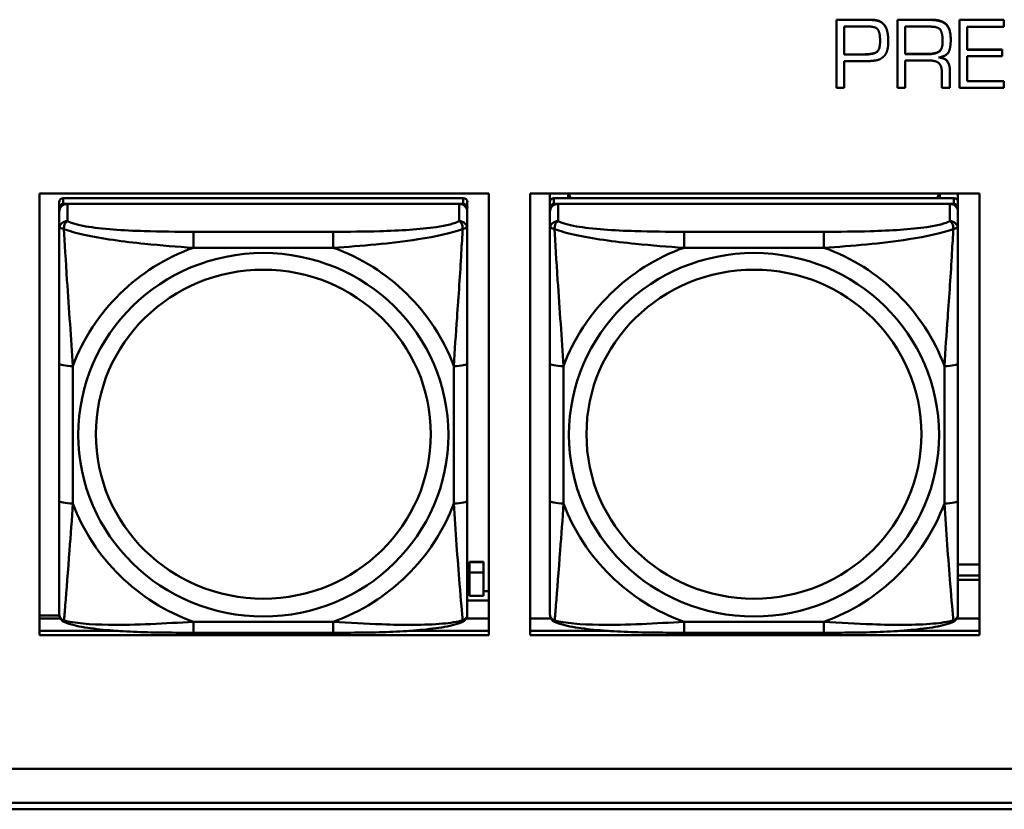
# Model space of a CAD drawing. Header units: inches. Extents: x 0.8 to 72.9, y -7.8 to 49.3.
# Tile 59 of 256: x 43.1 to 44.6, y 5.4 to 6.5. Entities that reach past the tile are written whole.
import ezdxf

# ---------------------------------------------------------------- set-up
doc = ezdxf.new("R2010")
doc.units = ezdxf.units.IN
doc.header["$MEASUREMENT"] = 0
doc.layers.add('Visible Edges(ROSSANSI)', color=7, linetype='Continuous', lineweight=50)
doc.layers.add('Visible Tangent Edges(ROSSANSI)', color=7, linetype='Continuous', lineweight=50)

msp = doc.modelspace()

# ---------------------------------------------------------------- linework, layer by layer
at = {"layer": 'Visible Edges(ROSSANSI)'}
for p, q in [((44.3156, 6.5485), (44.3622, 6.5485)), ((44.3156, 6.5485), (44.3156, 6.5481)), ((44.3622, 6.5481), (44.3156, 6.5481)), ((44.3156, 6.5481), (44.3156, 6.4499)), ((44.4038, 6.5485), (44.4512, 6.5485)), ((44.4038, 6.5485), (44.4038, 6.5481)), ((44.4512, 6.5481), (44.4038, 6.5481)), ((44.4038, 6.5481), (44.4038, 6.4499)), ((44.4933, 6.5485), (44.4933, 6.5481)), ((44.4933, 6.5485), (44.5575, 6.5485)), ((44.4933, 6.5481), (44.4933, 6.4499)), ((44.5575, 6.5481), (44.4933, 6.5481)), ((44.5575, 6.5485), (44.5575, 6.5481)), ((44.5575, 6.5383), (44.5575, 6.5481)), ((44.3265, 6.498), (44.3265, 6.5384)), ((44.3265, 6.5384), (44.3568, 6.5384)), ((44.3594, 6.5386), (44.3619, 6.5386)), ((44.4149, 6.4986), (44.4149, 6.5384)), ((44.4149, 6.5384), (44.4513, 6.5384)), ((44.5043, 6.5383), (44.5575, 6.5383)), ((44.5043, 6.505), (44.5043, 6.5383)), ((44.3901, 6.5239), (44.3901, 6.5235)), ((44.3903, 6.5178), (44.3903, 6.5175)), ((44.4807, 6.5201), (44.4807, 6.5197)), ((44.3265, 6.4983), (44.3532, 6.4983)), ((44.3532, 6.498), (44.3265, 6.498)), ((44.4149, 6.499), (44.4474, 6.499)), ((44.4474, 6.4986), (44.4149, 6.4986)), ((44.5043, 6.5054), (44.5552, 6.5054)), ((44.5552, 6.505), (44.5043, 6.505)), ((44.5552, 6.5054), (44.5552, 6.505)), ((44.5552, 6.4957), (44.5552, 6.505)), ((44.3265, 6.4884), (44.3555, 6.4884)), ((44.3265, 6.4499), (44.3265, 6.4884)), ((44.4149, 6.4895), (44.4489, 6.4895)), ((44.4149, 6.4499), (44.4149, 6.4895)), ((44.5043, 6.4957), (44.5552, 6.4957)), ((44.5043, 6.4593), (44.5043, 6.4957)), ((44.4678, 6.4724), (44.4678, 6.4499)), ((44.4794, 6.4753), (44.4794, 6.4749)), ((44.4794, 6.4499), (44.4794, 6.4749)), ((44.5043, 6.4597), (44.5575, 6.4597)), ((44.5575, 6.4593), (44.5043, 6.4593)), ((44.5575, 6.4597), (44.5575, 6.4593)), ((44.5575, 6.4499), (44.5575, 6.4593)), ((44.3156, 6.4499), (44.3265, 6.4499)), ((44.4038, 6.4499), (44.4149, 6.4499)), ((44.4678, 6.4499), (44.4794, 6.4499)), ((44.4933, 6.4499), (44.5575, 6.4499)), ((43.1619, 5.6581), (43.1619, 6.2969)), ((43.1619, 6.2969), (43.8125, 6.2969)), ((43.1907, 6.2845), (43.1907, 6.2762)), ((43.7753, 6.2903), (43.1966, 6.2903)), ((43.7812, 6.2762), (43.7812, 6.2845)), ((43.8125, 6.2969), (43.8125, 5.6581)), ((43.8719, 5.6581), (43.8719, 6.2969)), ((43.8719, 6.2969), (44.5225, 6.2969)), ((43.9007, 6.2845), (43.9007, 6.2969)), ((43.9007, 6.2845), (43.9007, 6.2762)), ((44.4853, 6.2903), (43.9066, 6.2903)), ((43.9273, 6.2903), (43.9273, 6.2969)), ((43.931, 6.2903), (43.9277, 6.2969)), ((44.4642, 6.2969), (44.4609, 6.2903)), ((44.4647, 6.2969), (44.4647, 6.2903)), ((44.4912, 6.2969), (44.4912, 6.2845)), ((44.4912, 6.2762), (44.4912, 6.2845)), ((44.5225, 6.2969), (44.5225, 5.6581)), ((43.1907, 6.2704), (43.1907, 6.2762)), ((43.1907, 6.2704), (43.1907, 6.2455)), ((43.1966, 6.282), (43.7753, 6.282)), ((43.7694, 6.282), (43.2025, 6.282)), ((43.7812, 6.2762), (43.7812, 6.2704)), ((43.7812, 6.2455), (43.7812, 6.2704)), ((43.9007, 6.2704), (43.9007, 6.2762)), ((43.9007, 6.2704), (43.9007, 6.2455)), ((43.9066, 6.282), (44.4853, 6.282)), ((44.4794, 6.282), (43.9125, 6.282)), ((44.4912, 6.2762), (44.4912, 6.2704)), ((44.4912, 6.2455), (44.4912, 6.2704)), ((43.1907, 6.0511), (43.1907, 5.8524)), ((43.7812, 5.8524), (43.7812, 6.0511)), ((43.9007, 6.0511), (43.9007, 5.8524)), ((44.4912, 5.8524), (44.4912, 6.0511)), ((43.7844, 5.7634), (43.7844, 5.7642)), ((43.8044, 5.7642), (43.7844, 5.7642)), ((43.7844, 5.7486), (43.7844, 5.7634)), ((43.7844, 5.7634), (43.8044, 5.7634)), ((43.8044, 5.7642), (43.8044, 5.7634)), ((43.8044, 5.7634), (43.8044, 5.7486)), ((44.4912, 5.7603), (44.5225, 5.7603)), ((43.7844, 5.7486), (43.8044, 5.7486)), ((43.7844, 5.715), (43.7844, 5.7486)), ((43.8044, 5.7486), (43.8044, 5.715)), ((44.4912, 5.7445), (44.5225, 5.7445)), ((44.5225, 5.7381), (44.4912, 5.7381)), ((43.7812, 5.7215), (43.7844, 5.7215)), ((43.8044, 5.715), (43.7844, 5.715)), ((43.8044, 5.7215), (43.8125, 5.7215)), ((43.7812, 5.7084), (43.8125, 5.7084)), ((43.1619, 5.6867), (43.1909, 5.6867)), ((43.1619, 5.6819), (43.1926, 5.6819)), ((43.7793, 5.6819), (43.8125, 5.6819)), ((43.8719, 5.6819), (43.9026, 5.6819)), ((44.4893, 5.6819), (44.5225, 5.6819)), ((43.1619, 5.6642), (43.2754, 5.6642)), ((43.2754, 5.6642), (43.1619, 5.6642)), ((43.8125, 5.6581), (43.1619, 5.6581)), ((43.5871, 5.6615), (43.3848, 5.6615)), ((43.6965, 5.6642), (43.8125, 5.6642)), ((43.8125, 5.6642), (43.6965, 5.6642)), ((43.8719, 5.6642), (43.9854, 5.6642)), ((43.9854, 5.6642), (43.8719, 5.6642)), ((44.5225, 5.6581), (43.8719, 5.6581)), ((44.2971, 5.6615), (44.0948, 5.6615)), ((44.4065, 5.6642), (44.5225, 5.6642)), ((44.5225, 5.6642), (44.4065, 5.6642)), ((35.8146, 5.4648), (53.1898, 5.4648)), ((53.1898, 5.4644), (35.8146, 5.4644)), ((35.8647, 5.4153), (53.2398, 5.4153)), ((53.2398, 5.4061), (35.8647, 5.4061))]:
    msp.add_line(p, q, dxfattribs=at)
for centre, major_axis, start_param, end_param in [((43.1966, 6.2845), (-0.00591, 0), 4.712389, 6.283185), ((43.7753, 6.2845), (0.00591, 0), 0, 1.570796), ((43.9066, 6.2845), (-0.00591, 0), 4.712389, 6.283185), ((44.4853, 6.2845), (0.00591, 0), 0, 1.570796), ((43.2025, 6.2704), (-0.0118, 0), 4.712389, 6.283185), ((43.1966, 6.2762), (-0.00591, 0), 4.712389, 6.283185), ((43.7694, 6.2704), (0.0118, 0), 0, 1.570796), ((43.7753, 6.2762), (0.00591, 0), 0, 1.570796), ((43.9125, 6.2704), (-0.0118, 0), 4.712389, 6.283185), ((43.9066, 6.2762), (-0.00591, 0), 4.712389, 6.283185), ((44.4794, 6.2704), (0.0118, 0), 0, 1.570796), ((44.4853, 6.2762), (0.00591, 0), 0, 1.570796)]:
    msp.add_ellipse(centre, major_axis=major_axis, ratio=0.981793, start_param=start_param, end_param=end_param, dxfattribs=at)
for points in [[(44.3622, 6.5485), (44.3637, 6.5485), (44.3667, 6.5485), (44.3684, 6.5483)], [(44.3684, 6.5479), (44.3667, 6.5481), (44.3637, 6.5481), (44.3622, 6.5481)], [(44.3684, 6.5483), (44.3721, 6.548), (44.3792, 6.5461), (44.382, 6.5436)], [(44.382, 6.5432), (44.3792, 6.5457), (44.3721, 6.5476), (44.3684, 6.5479)], [(44.382, 6.5436), (44.3864, 6.5398), (44.3896, 6.5295), (44.3901, 6.5239)], [(44.3901, 6.5235), (44.3896, 6.5291), (44.3864, 6.5394), (44.382, 6.5432)], [(44.4512, 6.5485), (44.4668, 6.5485), (44.4807, 6.5358), (44.4807, 6.5201)], [(44.4807, 6.5197), (44.4807, 6.5354), (44.4668, 6.5481), (44.4512, 6.5481)], [(44.3568, 6.5384), (44.3574, 6.5384), (44.3588, 6.5384), (44.3594, 6.5386)], [(44.3619, 6.5386), (44.3731, 6.5386), (44.3785, 6.5282), (44.3785, 6.5178)], [(44.4513, 6.5384), (44.4636, 6.5384), (44.469, 6.5277), (44.469, 6.517)], [(44.3785, 6.5178), (44.3785, 6.5038), (44.3666, 6.498), (44.3532, 6.498)], [(44.39, 6.5101), (44.3901, 6.512), (44.3903, 6.5157), (44.3903, 6.5175)], [(44.3901, 6.5239), (44.3901, 6.5224), (44.3903, 6.5193), (44.3903, 6.5178)], [(44.3903, 6.5175), (44.3903, 6.5189), (44.3901, 6.5221), (44.3901, 6.5235)], [(44.469, 6.517), (44.469, 6.5059), (44.4588, 6.4986), (44.4474, 6.4986)], [(44.4632, 6.4937), (44.4762, 6.4961), (44.4807, 6.5099), (44.4807, 6.5197)], [(44.3838, 6.4953), (44.3868, 6.4982), (44.3895, 6.506), (44.39, 6.5101)], [(44.3555, 6.4884), (44.3566, 6.4884), (44.3589, 6.4885), (44.3601, 6.4885)], [(44.3601, 6.4885), (44.3602, 6.4885), (44.3604, 6.4885), (44.3606, 6.4885)], [(44.3606, 6.4885), (44.3669, 6.4887), (44.379, 6.4906), (44.3838, 6.4953)], [(44.4489, 6.4895), (44.4587, 6.4895), (44.4678, 6.4821), (44.4678, 6.4724)], [(44.4794, 6.4749), (44.4794, 6.483), (44.4719, 6.4932), (44.4632, 6.4937)]]:
    msp.add_open_spline(points, degree=2, dxfattribs=at)
for points, degree, knots in [([(44.3532, 6.4983), (44.3666, 6.4983), (44.3785, 6.5041), (44.3785, 6.518)], 2, [0, 0, 0, 1, 1.993549, 1.993549, 1.993549]), ([(44.4474, 6.499), (44.4588, 6.499), (44.469, 6.5062), (44.469, 6.5172)], 2, [0, 0, 0, 1, 1.992612, 1.992612, 1.992612]), ([(44.4646, 6.494), (44.4722, 6.4932), (44.4794, 6.4834), (44.4794, 6.4753)], 2, [0.079517, 0.079517, 0.079517, 1, 2, 2, 2]), ([(43.1907, 6.2455), (43.1907, 6.2364), (43.1907, 6.2212), (43.1907, 6.204), (43.1907, 6.1776), (43.1907, 6.1473), (43.1907, 6.1179), (43.1907, 6.0955), (43.1907, 6.0731), (43.1907, 6.0511)], 3, [-0.7968224, -0.7968224, -0.7968224, -0.7968224, -0.6514613, -0.6514613, -0.6514613, -0.427691, -0.427691, -0.427691, -0.2569517, -0.2569517, -0.2569517, -0.2569517]), ([(43.7812, 6.0511), (43.7812, 6.0743), (43.7812, 6.098), (43.7812, 6.1217), (43.7812, 6.1528), (43.7812, 6.1851), (43.7812, 6.2119), (43.7812, 6.2258), (43.7812, 6.2378), (43.7812, 6.2455)], 3, [0.2569537, 0.2569537, 0.2569537, 0.2569537, 0.4371919, 0.4371919, 0.4371919, 0.6739428, 0.6739428, 0.6739428, 0.7963818, 0.7963818, 0.7963818, 0.7963818]), ([(43.9007, 6.2455), (43.9007, 6.2364), (43.9007, 6.2212), (43.9007, 6.204), (43.9007, 6.1776), (43.9007, 6.1473), (43.9007, 6.1179), (43.9007, 6.0955), (43.9007, 6.0731), (43.9007, 6.0511)], 3, [-0.7968224, -0.7968224, -0.7968224, -0.7968224, -0.6514613, -0.6514613, -0.6514613, -0.427691, -0.427691, -0.427691, -0.2569517, -0.2569517, -0.2569517, -0.2569517]), ([(44.4912, 6.0511), (44.4912, 6.0743), (44.4912, 6.098), (44.4912, 6.1217), (44.4912, 6.1528), (44.4912, 6.1851), (44.4912, 6.2119), (44.4912, 6.2258), (44.4912, 6.2378), (44.4912, 6.2455)], 3, [0.2569537, 0.2569537, 0.2569537, 0.2569537, 0.4371919, 0.4371919, 0.4371919, 0.6739428, 0.6739428, 0.6739428, 0.7963818, 0.7963818, 0.7963818, 0.7963818]), ([(43.1907, 5.8524), (43.1907, 5.8292), (43.1907, 5.8058), (43.1907, 5.7836), (43.1907, 5.7545), (43.1907, 5.7262), (43.1907, 5.7073), (43.1907, 5.6976), (43.1907, 5.6907), (43.1907, 5.6889)], 3, [0.2569537, 0.2569537, 0.2569537, 0.2569537, 0.4371919, 0.4371919, 0.4371919, 0.6739428, 0.6739428, 0.6739428, 0.7963818, 0.7963818, 0.7963818, 0.7963818]), ([(43.7812, 5.6889), (43.7812, 5.6911), (43.7812, 5.7003), (43.7812, 5.7131), (43.7812, 5.7326), (43.7812, 5.7595), (43.7812, 5.7872), (43.7812, 5.8084), (43.7812, 5.8304), (43.7812, 5.8524)], 3, [-0.7968224, -0.7968224, -0.7968224, -0.7968224, -0.6514613, -0.6514613, -0.6514613, -0.427691, -0.427691, -0.427691, -0.2569517, -0.2569517, -0.2569517, -0.2569517]), ([(43.9007, 5.8524), (43.9007, 5.8292), (43.9007, 5.8058), (43.9007, 5.7836), (43.9007, 5.7545), (43.9007, 5.7262), (43.9007, 5.7073), (43.9007, 5.6976), (43.9007, 5.6907), (43.9007, 5.6889)], 3, [0.2569537, 0.2569537, 0.2569537, 0.2569537, 0.4371919, 0.4371919, 0.4371919, 0.6739428, 0.6739428, 0.6739428, 0.7963818, 0.7963818, 0.7963818, 0.7963818]), ([(44.4912, 5.6889), (44.4912, 5.6911), (44.4912, 5.7003), (44.4912, 5.7131), (44.4912, 5.7326), (44.4912, 5.7595), (44.4912, 5.7872), (44.4912, 5.8084), (44.4912, 5.8304), (44.4912, 5.8524)], 3, [-0.7968224, -0.7968224, -0.7968224, -0.7968224, -0.6514613, -0.6514613, -0.6514613, -0.427691, -0.427691, -0.427691, -0.2569517, -0.2569517, -0.2569517, -0.2569517]), ([(43.1987, 5.6766), (43.1977, 5.6771), (43.1966, 5.6777), (43.1946, 5.6792), (43.1937, 5.6802), (43.1924, 5.6821), (43.1919, 5.6831), (43.1912, 5.685), (43.191, 5.6859), (43.1907, 5.6875), (43.1907, 5.6883), (43.1907, 5.6889)], 3, [0.02510739, 0.02510739, 0.02510739, 0.02510739, 0.03073999, 0.03073999, 0.03637259, 0.03637259, 0.0420052, 0.0420052, 0.0476378, 0.0476378, 0.0532704, 0.0532704, 0.0532704, 0.0532704]), ([(43.7732, 5.6766), (43.7743, 5.6771), (43.7753, 5.6777), (43.7773, 5.6792), (43.7782, 5.6802), (43.7795, 5.6821), (43.78, 5.6831), (43.7807, 5.685), (43.7809, 5.6859), (43.7812, 5.6875), (43.7812, 5.6883), (43.7812, 5.6889)], 3, [0.02510739, 0.02510739, 0.02510739, 0.02510739, 0.03073999, 0.03073999, 0.03637259, 0.03637259, 0.0420052, 0.0420052, 0.0476378, 0.0476378, 0.0532704, 0.0532704, 0.0532704, 0.0532704]), ([(43.9087, 5.6766), (43.9077, 5.6771), (43.9066, 5.6777), (43.9046, 5.6792), (43.9037, 5.6802), (43.9024, 5.6821), (43.9019, 5.6831), (43.9012, 5.685), (43.901, 5.6859), (43.9007, 5.6875), (43.9007, 5.6883), (43.9007, 5.6889)], 3, [0.02510739, 0.02510739, 0.02510739, 0.02510739, 0.03073999, 0.03073999, 0.03637259, 0.03637259, 0.0420052, 0.0420052, 0.0476378, 0.0476378, 0.0532704, 0.0532704, 0.0532704, 0.0532704]), ([(44.4832, 5.6766), (44.4843, 5.6771), (44.4853, 5.6777), (44.4873, 5.6792), (44.4882, 5.6802), (44.4895, 5.6821), (44.49, 5.6831), (44.4907, 5.685), (44.4909, 5.6859), (44.4912, 5.6875), (44.4912, 5.6883), (44.4912, 5.6889)], 3, [0.02510739, 0.02510739, 0.02510739, 0.02510739, 0.03073999, 0.03073999, 0.03637259, 0.03637259, 0.0420052, 0.0420052, 0.0476378, 0.0476378, 0.0532704, 0.0532704, 0.0532704, 0.0532704]), ([(43.3848, 5.6615), (43.3713, 5.6615), (43.3576, 5.6616), (43.3303, 5.6619), (43.3167, 5.6622), (43.2899, 5.6633), (43.2766, 5.664), (43.2509, 5.6661), (43.2387, 5.6675), (43.2166, 5.6711), (43.2072, 5.6731), (43.1987, 5.6766)], 3, [0.2569517, 0.2569517, 0.2569517, 0.2569517, 0.3597049, 0.3597049, 0.4624581, 0.4624581, 0.5652112, 0.5652112, 0.6679644, 0.6679644, 0.7707176, 0.7707176, 0.7707176, 0.7707176]), ([(43.7732, 5.6766), (43.7648, 5.6731), (43.7553, 5.6711), (43.7332, 5.6675), (43.721, 5.6662), (43.6953, 5.664), (43.682, 5.6633), (43.6552, 5.6622), (43.6416, 5.6619), (43.6143, 5.6616), (43.6006, 5.6615), (43.5871, 5.6615)], 3, [-0.7703505, -0.7703505, -0.7703505, -0.7703505, -0.6676711, -0.6676711, -0.5649918, -0.5649918, -0.4623124, -0.4623124, -0.3596331, -0.3596331, -0.2569537, -0.2569537, -0.2569537, -0.2569537]), ([(44.0948, 5.6615), (44.0813, 5.6615), (44.0676, 5.6616), (44.0403, 5.6619), (44.0267, 5.6622), (43.9999, 5.6633), (43.9866, 5.664), (43.9609, 5.6661), (43.9487, 5.6675), (43.9266, 5.6711), (43.9172, 5.6731), (43.9087, 5.6766)], 3, [0.2569517, 0.2569517, 0.2569517, 0.2569517, 0.3597049, 0.3597049, 0.4624581, 0.4624581, 0.5652112, 0.5652112, 0.6679644, 0.6679644, 0.7707176, 0.7707176, 0.7707176, 0.7707176]), ([(44.4832, 5.6766), (44.4748, 5.6731), (44.4653, 5.6711), (44.4432, 5.6675), (44.431, 5.6662), (44.4053, 5.664), (44.392, 5.6633), (44.3652, 5.6622), (44.3516, 5.6619), (44.3243, 5.6616), (44.3106, 5.6615), (44.2971, 5.6615)], 3, [-0.7703505, -0.7703505, -0.7703505, -0.7703505, -0.6676711, -0.6676711, -0.5649918, -0.5649918, -0.4623124, -0.4623124, -0.3596331, -0.3596331, -0.2569537, -0.2569537, -0.2569537, -0.2569537])]:
    msp.add_open_spline(points, degree=degree, knots=knots, dxfattribs=at)
at = {"layer": 'Visible Tangent Edges(ROSSANSI)'}
for p, q in [((44.3622, 6.5485), (44.3622, 6.5481)), ((44.3684, 6.5483), (44.3684, 6.5479)), ((44.382, 6.5436), (44.382, 6.5432)), ((44.4512, 6.5485), (44.4512, 6.5481)), ((44.3532, 6.4983), (44.3532, 6.498)), ((44.4474, 6.499), (44.4474, 6.4986)), ((43.1966, 6.282), (43.1966, 6.2903)), ((43.7753, 6.2903), (43.7753, 6.282)), ((43.9066, 6.282), (43.9066, 6.2903)), ((44.4853, 6.2903), (44.4853, 6.282)), ((43.2025, 6.2571), (43.2025, 6.282)), ((43.7694, 6.282), (43.7694, 6.2571)), ((43.9125, 6.2571), (43.9125, 6.282)), ((44.4794, 6.282), (44.4794, 6.2571)), ((43.3848, 6.2417), (43.3848, 6.2186)), ((43.5871, 6.2417), (43.3848, 6.2417)), ((43.5871, 6.2417), (43.5871, 6.2186)), ((44.0948, 6.2417), (44.0948, 6.2186)), ((44.2971, 6.2417), (44.0948, 6.2417)), ((44.2971, 6.2417), (44.2971, 6.2186)), ((43.3848, 6.2186), (43.5871, 6.2186)), ((44.0948, 6.2186), (44.2971, 6.2186)), ((43.2104, 5.8487), (43.2104, 6.0473)), ((43.7616, 6.0473), (43.7616, 5.8487)), ((43.9204, 5.8487), (43.9204, 6.0473)), ((44.4716, 6.0473), (44.4716, 5.8487)), ((43.5871, 5.6774), (43.3848, 5.6774)), ((43.3848, 5.6615), (43.3848, 5.6774)), ((43.5871, 5.6615), (43.5871, 5.6774)), ((44.2971, 5.6774), (44.0948, 5.6774)), ((44.0948, 5.6615), (44.0948, 5.6774)), ((44.2971, 5.6615), (44.2971, 5.6774))]:
    msp.add_line(p, q, dxfattribs=at)
for centre, major_axis, ratio, start_param, end_param in [((43.2025, 6.2455), (-0.0118, 0), 0.981793, 4.712389, 6.283185), ((43.7694, 6.2455), (0.0118, 0), 0.981793, 0, 1.570796), ((43.9125, 6.2455), (-0.0118, 0), 0.981793, 4.712389, 6.283185), ((44.4794, 6.2455), (0.0118, 0), 0.981793, 0, 1.570796), ((43.486, 5.948), (-0.2936, 0), 0.981793, 5.064156, 5.931419), ((43.486, 5.948), (0.2936, 0), 0.981793, 0.351767, 1.21903), ((44.196, 5.948), (-0.2936, 0), 0.981793, 5.064156, 5.931419), ((44.196, 5.948), (0.2936, 0), 0.981793, 0.351767, 1.21903), ((43.2104, 6.0511), (-0.0197, 0), 0.189952, 0, 1.570796), ((43.7616, 6.0511), (0.0197, 0), 0.189952, 4.712389, 6.283185), ((43.9204, 6.0511), (-0.0197, 0), 0.189952, 0, 1.570796), ((44.4716, 6.0511), (0.0197, 0), 0.189952, 4.712389, 6.283185), ((43.2104, 5.8524), (-0.0197, 0), 0.189952, 0, 1.570796), ((43.486, 5.948), (-0.2936, 0), 0.981793, 0.351767, 1.21903), ((43.486, 5.948), (0.2936, 0), 0.981793, 5.064156, 5.931419), ((43.7616, 5.8524), (0.0197, 0), 0.189952, 4.712389, 6.283185), ((43.9204, 5.8524), (-0.0197, 0), 0.189952, 0, 1.570796), ((44.196, 5.948), (-0.2936, 0), 0.981793, 0.351767, 1.21903), ((44.196, 5.948), (0.2936, 0), 0.981793, 5.064156, 5.931419), ((44.4716, 5.8524), (0.0197, 0), 0.189952, 4.712389, 6.283185)]:
    msp.add_ellipse(centre, major_axis=major_axis, ratio=ratio, start_param=start_param, end_param=end_param, dxfattribs=at)
for centre, major_axis in [((43.486, 5.948), (-0.2678, 0)), ((44.196, 5.948), (-0.2678, 0)), ((43.486, 5.9488), (-0.2424, 0)), ((44.196, 5.9488), (-0.2424, 0))]:
    msp.add_ellipse(centre, major_axis=major_axis, ratio=0.981793, dxfattribs=at)
for points, knots in [([(43.1975, 6.2456), (43.1975, 6.2467), (43.1976, 6.2477), (43.1978, 6.2498), (43.198, 6.2507), (43.1984, 6.2522), (43.1986, 6.2527), (43.199, 6.2534), (43.1991, 6.2536), (43.1994, 6.2542), (43.1996, 6.2545), (43.2002, 6.2553), (43.2006, 6.2557), (43.2015, 6.2565), (43.202, 6.2568), (43.2025, 6.2571)], [-0.00023197, -0.00023197, -0.00023197, -0.00023197, 0.00913095, 0.00913095, 0.01983142, 0.01983142, 0.02651922, 0.02651922, 0.02986312, 0.02986312, 0.03521335, 0.03521335, 0.04377373, 0.04377373, 0.0532704, 0.0532704, 0.0532704, 0.0532704]), ([(43.3848, 6.2417), (43.3612, 6.2417), (43.3372, 6.2418), (43.3138, 6.2426), (43.2831, 6.2435), (43.2522, 6.2455), (43.229, 6.2495), (43.217, 6.2516), (43.2074, 6.2542), (43.2025, 6.2571)], [0.2569537, 0.2569537, 0.2569537, 0.2569537, 0.4371919, 0.4371919, 0.4371919, 0.6739428, 0.6739428, 0.6739428, 0.7963818, 0.7963818, 0.7963818, 0.7963818]), ([(43.7694, 6.2571), (43.7637, 6.2536), (43.7512, 6.2506), (43.736, 6.2484), (43.7126, 6.245), (43.6834, 6.2433), (43.6544, 6.2425), (43.6322, 6.2418), (43.6095, 6.2417), (43.5871, 6.2417)], [-0.7968224, -0.7968224, -0.7968224, -0.7968224, -0.6514613, -0.6514613, -0.6514613, -0.427691, -0.427691, -0.427691, -0.2569517, -0.2569517, -0.2569517, -0.2569517]), ([(43.7694, 6.2571), (43.77, 6.2568), (43.7705, 6.2565), (43.7713, 6.2557), (43.7717, 6.2553), (43.7723, 6.2545), (43.7725, 6.2542), (43.7728, 6.2536), (43.773, 6.2534), (43.7733, 6.2527), (43.7735, 6.2522), (43.7739, 6.2507), (43.7741, 6.2498), (43.7744, 6.2477), (43.7744, 6.2467), (43.7744, 6.2456)], [-0.0532704, -0.0532704, -0.0532704, -0.0532704, -0.04377373, -0.04377373, -0.03521335, -0.03521335, -0.02986312, -0.02986312, -0.02651922, -0.02651922, -0.01983142, -0.01983142, -0.00913095, -0.00913095, 0.00023197, 0.00023197, 0.00023197, 0.00023197]), ([(43.9075, 6.2456), (43.9075, 6.2467), (43.9076, 6.2477), (43.9078, 6.2498), (43.908, 6.2507), (43.9084, 6.2522), (43.9086, 6.2527), (43.909, 6.2534), (43.9091, 6.2536), (43.9094, 6.2542), (43.9096, 6.2545), (43.9102, 6.2553), (43.9106, 6.2557), (43.9115, 6.2565), (43.912, 6.2568), (43.9125, 6.2571)], [-0.00023197, -0.00023197, -0.00023197, -0.00023197, 0.00913095, 0.00913095, 0.01983142, 0.01983142, 0.02651922, 0.02651922, 0.02986312, 0.02986312, 0.03521335, 0.03521335, 0.04377373, 0.04377373, 0.0532704, 0.0532704, 0.0532704, 0.0532704]), ([(44.0948, 6.2417), (44.0712, 6.2417), (44.0472, 6.2418), (44.0238, 6.2426), (43.9931, 6.2435), (43.9622, 6.2455), (43.939, 6.2495), (43.927, 6.2516), (43.9174, 6.2542), (43.9125, 6.2571)], [0.2569537, 0.2569537, 0.2569537, 0.2569537, 0.4371919, 0.4371919, 0.4371919, 0.6739428, 0.6739428, 0.6739428, 0.7963818, 0.7963818, 0.7963818, 0.7963818]), ([(44.4794, 6.2571), (44.4737, 6.2536), (44.4612, 6.2506), (44.446, 6.2484), (44.4226, 6.245), (44.3934, 6.2433), (44.3644, 6.2425), (44.3422, 6.2418), (44.3195, 6.2417), (44.2971, 6.2417)], [-0.7968224, -0.7968224, -0.7968224, -0.7968224, -0.6514613, -0.6514613, -0.6514613, -0.427691, -0.427691, -0.427691, -0.2569517, -0.2569517, -0.2569517, -0.2569517]), ([(44.4794, 6.2571), (44.48, 6.2568), (44.4805, 6.2565), (44.4813, 6.2557), (44.4817, 6.2553), (44.4823, 6.2545), (44.4825, 6.2542), (44.4828, 6.2536), (44.483, 6.2534), (44.4833, 6.2527), (44.4835, 6.2522), (44.4839, 6.2507), (44.4841, 6.2498), (44.4844, 6.2477), (44.4844, 6.2467), (44.4844, 6.2456)], [-0.0532704, -0.0532704, -0.0532704, -0.0532704, -0.04377373, -0.04377373, -0.03521335, -0.03521335, -0.02986312, -0.02986312, -0.02651922, -0.02651922, -0.01983142, -0.01983142, -0.00913095, -0.00913095, 0.00023197, 0.00023197, 0.00023197, 0.00023197]), ([(43.1907, 6.2455), (43.1907, 6.2458), (43.1908, 6.246), (43.191, 6.2463), (43.1912, 6.2465), (43.1916, 6.2466), (43.1917, 6.2467), (43.1921, 6.2467), (43.1922, 6.2467), (43.1926, 6.2467), (43.1929, 6.2467), (43.1938, 6.2466), (43.1945, 6.2465), (43.1959, 6.2461), (43.1967, 6.2459), (43.1975, 6.2456)], [-0.0532704, -0.0532704, -0.0532704, -0.0532704, -0.04377373, -0.04377373, -0.03521335, -0.03521335, -0.02986312, -0.02986312, -0.02651922, -0.02651922, -0.01983142, -0.01983142, -0.00913095, -0.00913095, 0.00023197, 0.00023197, 0.00023197, 0.00023197]), ([(43.1975, 6.2456), (43.2052, 6.2427), (43.2152, 6.2398), (43.2522, 6.2316), (43.284, 6.2274), (43.3382, 6.2218), (43.3614, 6.2199), (43.3848, 6.2186)], [-0.7478145, -0.7478145, -0.7478145, -0.7478145, -0.6493253, -0.6493253, -0.427691, -0.427691, -0.2569537, -0.2569537, -0.2569537, -0.2569537]), ([(43.2104, 6.0473), (43.208, 6.087), (43.2047, 6.1292), (43.2001, 6.1992), (43.1985, 6.2266), (43.1975, 6.2456)], [0.2569517, 0.2569517, 0.2569517, 0.2569517, 0.5559983, 0.5559983, 0.7482818, 0.7482818, 0.7482818, 0.7482818]), ([(43.5871, 6.2186), (43.6276, 6.2209), (43.67, 6.2247), (43.7356, 6.2348), (43.76, 6.2398), (43.7744, 6.2456)], [0.2569517, 0.2569517, 0.2569517, 0.2569517, 0.5559983, 0.5559983, 0.7482818, 0.7482818, 0.7482818, 0.7482818]), ([(43.7744, 6.2456), (43.7739, 6.2356), (43.7732, 6.2236), (43.7708, 6.1815), (43.7685, 6.1483), (43.7646, 6.0933), (43.763, 6.0702), (43.7616, 6.0473)], [-0.7478145, -0.7478145, -0.7478145, -0.7478145, -0.6493253, -0.6493253, -0.427691, -0.427691, -0.2569537, -0.2569537, -0.2569537, -0.2569537]), ([(43.7744, 6.2456), (43.7752, 6.2459), (43.776, 6.2461), (43.7774, 6.2465), (43.7781, 6.2466), (43.779, 6.2467), (43.7793, 6.2467), (43.7797, 6.2467), (43.7799, 6.2467), (43.7802, 6.2467), (43.7804, 6.2466), (43.7807, 6.2465), (43.7809, 6.2463), (43.7812, 6.246), (43.7812, 6.2458), (43.7812, 6.2455)], [-0.00023197, -0.00023197, -0.00023197, -0.00023197, 0.00913095, 0.00913095, 0.01983142, 0.01983142, 0.02651922, 0.02651922, 0.02986312, 0.02986312, 0.03521335, 0.03521335, 0.04377373, 0.04377373, 0.0532704, 0.0532704, 0.0532704, 0.0532704]), ([(43.9007, 6.2455), (43.9007, 6.2458), (43.9008, 6.246), (43.901, 6.2463), (43.9012, 6.2465), (43.9016, 6.2466), (43.9017, 6.2467), (43.9021, 6.2467), (43.9022, 6.2467), (43.9026, 6.2467), (43.9029, 6.2467), (43.9038, 6.2466), (43.9045, 6.2465), (43.9059, 6.2461), (43.9067, 6.2459), (43.9075, 6.2456)], [-0.0532704, -0.0532704, -0.0532704, -0.0532704, -0.04377373, -0.04377373, -0.03521335, -0.03521335, -0.02986312, -0.02986312, -0.02651922, -0.02651922, -0.01983142, -0.01983142, -0.00913095, -0.00913095, 0.00023197, 0.00023197, 0.00023197, 0.00023197]), ([(43.9075, 6.2456), (43.9152, 6.2427), (43.9252, 6.2398), (43.9622, 6.2316), (43.994, 6.2274), (44.0482, 6.2218), (44.0714, 6.2199), (44.0948, 6.2186)], [-0.7478145, -0.7478145, -0.7478145, -0.7478145, -0.6493253, -0.6493253, -0.427691, -0.427691, -0.2569537, -0.2569537, -0.2569537, -0.2569537]), ([(43.9204, 6.0473), (43.918, 6.087), (43.9147, 6.1292), (43.9101, 6.1992), (43.9085, 6.2266), (43.9075, 6.2456)], [0.2569517, 0.2569517, 0.2569517, 0.2569517, 0.5559983, 0.5559983, 0.7482818, 0.7482818, 0.7482818, 0.7482818]), ([(44.2971, 6.2186), (44.3376, 6.2209), (44.38, 6.2247), (44.4456, 6.2348), (44.47, 6.2398), (44.4844, 6.2456)], [0.2569517, 0.2569517, 0.2569517, 0.2569517, 0.5559983, 0.5559983, 0.7482818, 0.7482818, 0.7482818, 0.7482818]), ([(44.4844, 6.2456), (44.4839, 6.2356), (44.4832, 6.2236), (44.4808, 6.1815), (44.4785, 6.1483), (44.4746, 6.0933), (44.473, 6.0702), (44.4716, 6.0473)], [-0.7478145, -0.7478145, -0.7478145, -0.7478145, -0.6493253, -0.6493253, -0.427691, -0.427691, -0.2569537, -0.2569537, -0.2569537, -0.2569537]), ([(44.4844, 6.2456), (44.4852, 6.2459), (44.486, 6.2461), (44.4874, 6.2465), (44.4881, 6.2466), (44.489, 6.2467), (44.4893, 6.2467), (44.4897, 6.2467), (44.4899, 6.2467), (44.4902, 6.2467), (44.4904, 6.2466), (44.4907, 6.2465), (44.4909, 6.2463), (44.4912, 6.246), (44.4912, 6.2458), (44.4912, 6.2455)], [-0.00023197, -0.00023197, -0.00023197, -0.00023197, 0.00913095, 0.00913095, 0.01983142, 0.01983142, 0.02651922, 0.02651922, 0.02986312, 0.02986312, 0.03521335, 0.03521335, 0.04377373, 0.04377373, 0.0532704, 0.0532704, 0.0532704, 0.0532704]), ([(43.1975, 5.6793), (43.198, 5.6843), (43.1987, 5.6919), (43.2012, 5.7225), (43.2034, 5.7516), (43.2073, 5.8031), (43.209, 5.8257), (43.2104, 5.8487)], [-0.7478145, -0.7478145, -0.7478145, -0.7478145, -0.6493253, -0.6493253, -0.427691, -0.427691, -0.2569537, -0.2569537, -0.2569537, -0.2569537]), ([(43.7616, 5.8487), (43.7639, 5.8089), (43.7672, 5.7679), (43.7719, 5.709), (43.7735, 5.6885), (43.7744, 5.6793)], [0.2569517, 0.2569517, 0.2569517, 0.2569517, 0.5559983, 0.5559983, 0.7482818, 0.7482818, 0.7482818, 0.7482818]), ([(43.9075, 5.6793), (43.908, 5.6843), (43.9087, 5.6919), (43.9112, 5.7225), (43.9134, 5.7516), (43.9173, 5.8031), (43.919, 5.8257), (43.9204, 5.8487)], [-0.7478145, -0.7478145, -0.7478145, -0.7478145, -0.6493253, -0.6493253, -0.427691, -0.427691, -0.2569537, -0.2569537, -0.2569537, -0.2569537]), ([(44.4716, 5.8487), (44.4739, 5.8089), (44.4772, 5.7679), (44.4819, 5.709), (44.4835, 5.6885), (44.4844, 5.6793)], [0.2569517, 0.2569517, 0.2569517, 0.2569517, 0.5559983, 0.5559983, 0.7482818, 0.7482818, 0.7482818, 0.7482818]), ([(43.1975, 5.6793), (43.1967, 5.6795), (43.1959, 5.6799), (43.1945, 5.6807), (43.1938, 5.6812), (43.1929, 5.6822), (43.1926, 5.6826), (43.1922, 5.6832), (43.1921, 5.6834), (43.1917, 5.684), (43.1916, 5.6843), (43.1912, 5.6853), (43.191, 5.686), (43.1908, 5.6874), (43.1907, 5.6881), (43.1907, 5.6889)], [-0.00023197, -0.00023197, -0.00023197, -0.00023197, 0.00913095, 0.00913095, 0.01983142, 0.01983142, 0.02651922, 0.02651922, 0.02986312, 0.02986312, 0.03521335, 0.03521335, 0.04377373, 0.04377373, 0.0532704, 0.0532704, 0.0532704, 0.0532704]), ([(43.7812, 5.6889), (43.7812, 5.6881), (43.7812, 5.6874), (43.7809, 5.686), (43.7807, 5.6853), (43.7804, 5.6843), (43.7802, 5.684), (43.7799, 5.6834), (43.7797, 5.6832), (43.7793, 5.6826), (43.779, 5.6822), (43.7781, 5.6812), (43.7774, 5.6807), (43.776, 5.6799), (43.7752, 5.6795), (43.7744, 5.6793)], [-0.0532704, -0.0532704, -0.0532704, -0.0532704, -0.04377373, -0.04377373, -0.03521335, -0.03521335, -0.02986312, -0.02986312, -0.02651922, -0.02651922, -0.01983142, -0.01983142, -0.00913095, -0.00913095, 0.00023197, 0.00023197, 0.00023197, 0.00023197]), ([(43.9075, 5.6793), (43.9067, 5.6795), (43.9059, 5.6799), (43.9045, 5.6807), (43.9038, 5.6812), (43.9029, 5.6822), (43.9026, 5.6826), (43.9022, 5.6832), (43.9021, 5.6834), (43.9017, 5.684), (43.9016, 5.6843), (43.9012, 5.6853), (43.901, 5.686), (43.9008, 5.6874), (43.9007, 5.6881), (43.9007, 5.6889)], [-0.00023197, -0.00023197, -0.00023197, -0.00023197, 0.00913095, 0.00913095, 0.01983142, 0.01983142, 0.02651922, 0.02651922, 0.02986312, 0.02986312, 0.03521335, 0.03521335, 0.04377373, 0.04377373, 0.0532704, 0.0532704, 0.0532704, 0.0532704]), ([(44.4912, 5.6889), (44.4912, 5.6881), (44.4912, 5.6874), (44.4909, 5.686), (44.4907, 5.6853), (44.4904, 5.6843), (44.4902, 5.684), (44.4899, 5.6834), (44.4897, 5.6832), (44.4893, 5.6826), (44.489, 5.6822), (44.4881, 5.6812), (44.4874, 5.6807), (44.486, 5.6799), (44.4852, 5.6795), (44.4844, 5.6793)], [-0.0532704, -0.0532704, -0.0532704, -0.0532704, -0.04377373, -0.04377373, -0.03521335, -0.03521335, -0.02986312, -0.02986312, -0.02651922, -0.02651922, -0.01983142, -0.01983142, -0.00913095, -0.00913095, 0.00023197, 0.00023197, 0.00023197, 0.00023197]), ([(43.1987, 5.6766), (43.1986, 5.6767), (43.1984, 5.6768), (43.198, 5.6771), (43.1978, 5.6774), (43.1976, 5.6783), (43.1975, 5.6787), (43.1975, 5.6793)], [-0.02510739, -0.02510739, -0.02510739, -0.02510739, -0.01983142, -0.01983142, -0.00913095, -0.00913095, 0.00023197, 0.00023197, 0.00023197, 0.00023197]), ([(43.3848, 5.6774), (43.3443, 5.6751), (43.302, 5.6724), (43.2363, 5.6734), (43.2119, 5.6753), (43.1975, 5.6793)], [0.2569517, 0.2569517, 0.2569517, 0.2569517, 0.5559983, 0.5559983, 0.7482818, 0.7482818, 0.7482818, 0.7482818]), ([(43.7744, 5.6793), (43.7667, 5.6773), (43.7567, 5.6757), (43.7197, 5.6724), (43.688, 5.6726), (43.6337, 5.6746), (43.6105, 5.676), (43.5871, 5.6774)], [-0.7478145, -0.7478145, -0.7478145, -0.7478145, -0.6493253, -0.6493253, -0.427691, -0.427691, -0.2569537, -0.2569537, -0.2569537, -0.2569537]), ([(43.7744, 5.6793), (43.7744, 5.6787), (43.7744, 5.6783), (43.7741, 5.6774), (43.7739, 5.6771), (43.7735, 5.6768), (43.7734, 5.6767), (43.7732, 5.6766)], [-0.00023197, -0.00023197, -0.00023197, -0.00023197, 0.00913095, 0.00913095, 0.01983142, 0.01983142, 0.02510739, 0.02510739, 0.02510739, 0.02510739]), ([(43.9087, 5.6766), (43.9086, 5.6767), (43.9084, 5.6768), (43.908, 5.6771), (43.9078, 5.6774), (43.9076, 5.6783), (43.9075, 5.6787), (43.9075, 5.6793)], [-0.02510739, -0.02510739, -0.02510739, -0.02510739, -0.01983142, -0.01983142, -0.00913095, -0.00913095, 0.00023197, 0.00023197, 0.00023197, 0.00023197]), ([(44.0948, 5.6774), (44.0543, 5.6751), (44.012, 5.6724), (43.9463, 5.6734), (43.9219, 5.6753), (43.9075, 5.6793)], [0.2569517, 0.2569517, 0.2569517, 0.2569517, 0.5559983, 0.5559983, 0.7482818, 0.7482818, 0.7482818, 0.7482818]), ([(44.4844, 5.6793), (44.4767, 5.6773), (44.4667, 5.6757), (44.4297, 5.6724), (44.398, 5.6726), (44.3437, 5.6746), (44.3205, 5.676), (44.2971, 5.6774)], [-0.7478145, -0.7478145, -0.7478145, -0.7478145, -0.6493253, -0.6493253, -0.427691, -0.427691, -0.2569537, -0.2569537, -0.2569537, -0.2569537]), ([(44.4844, 5.6793), (44.4844, 5.6787), (44.4844, 5.6783), (44.4841, 5.6774), (44.4839, 5.6771), (44.4835, 5.6768), (44.4834, 5.6767), (44.4832, 5.6766)], [-0.00023197, -0.00023197, -0.00023197, -0.00023197, 0.00913095, 0.00913095, 0.01983142, 0.01983142, 0.02510739, 0.02510739, 0.02510739, 0.02510739])]:
    msp.add_open_spline(points, degree=3, knots=knots, dxfattribs=at)

doc.saveas('drawing.dxf')
